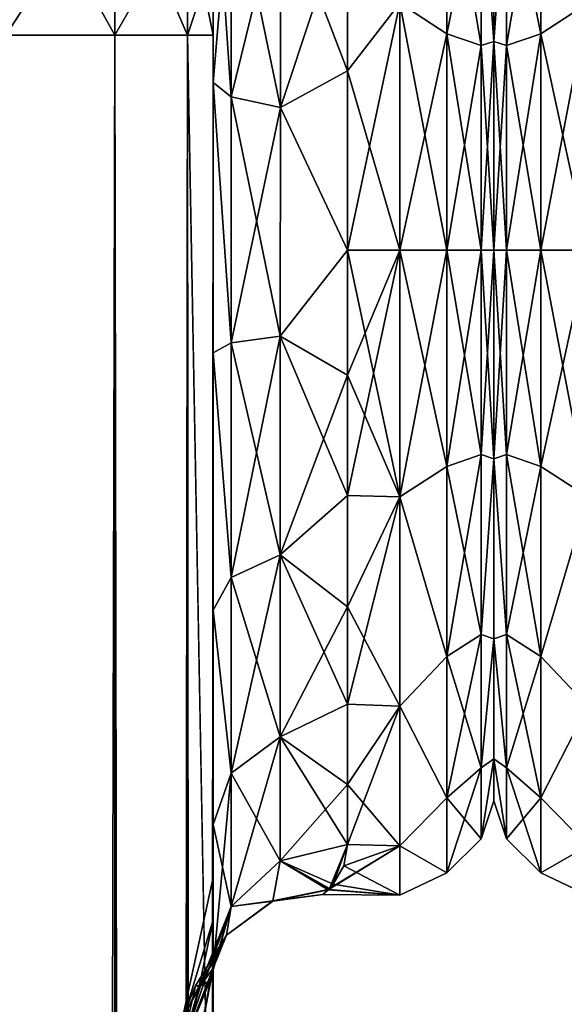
# Model space of a CAD drawing. Extents: x -23 to 470, y -1800 to 0.
# Tile 201 of 243: x 258 to 279, y -56 to -19. Entities that reach past the tile are written whole.
import ezdxf

# ---------------------------------------------------------------- set-up
doc = ezdxf.new("R2010")
doc.units = 0
doc.header["$LTSCALE"] = 61.050099
for name, color, linetype in [('241', 7, 'CONTINUOUS'), ('243', 7, 'CONTINUOUS'), ('244', 7, 'CONTINUOUS'), ('245', 7, 'CONTINUOUS'), ('259', 7, 'CONTINUOUS'), ('260', 7, 'CONTINUOUS'), ('262', 7, 'CONTINUOUS'), ('263', 7, 'CONTINUOUS'), ('266', 7, 'CONTINUOUS'), ('269', 7, 'CONTINUOUS'), ('274', 7, 'CONTINUOUS'), ('275', 7, 'CONTINUOUS'), ('278', 7, 'CONTINUOUS'), ('279', 7, 'CONTINUOUS'), ('295', 7, 'CONTINUOUS'), ('297', 7, 'CONTINUOUS'), ('306', 7, 'CONTINUOUS'), ('336', 7, 'CONTINUOUS'), ('337', 7, 'CONTINUOUS')]:
    doc.layers.add(name, color=color, linetype=linetype)

msp = doc.modelspace()

# ---------------------------------------------------------------- linework, layer by layer
at = {"layer": '241', "linetype": 'CONTINUOUS'}
for points in [[(265.55, -51.35, 41.002), (265.55, -52.917, 33.148), (265.55, -12.5, 54), (265.55, -51.35, 41.002)], [(265.55, -12.5, 54), (265.55, -52.917, 33.148), (265.55, -31.824, 28.742), (265.55, -12.5, 54)], [(265.55, -52.918, 48.856), (265.55, -51.35, 41.002), (265.55, -12.5, 54), (265.55, -52.918, 48.856)], [(265.55, -57.387, 55.523), (265.55, -52.918, 48.856), (265.55, -12.5, 54), (265.55, -57.387, 55.523)], [(265.55, -13.067, 56.86), (265.55, -57.387, 55.523), (265.55, -12.5, 54), (265.55, -13.067, 56.86)], [(265.55, -12.5, 24.51), (265.55, -12.5, 54), (265.55, -21.765, 28.319), (265.55, -12.5, 24.51)], [(265.55, -21.765, 28.319), (265.55, -12.5, 54), (265.55, -31.824, 28.742), (265.55, -21.765, 28.319)], [(265.55, -12.5, -54), (265.55, -12.5, -24.51), (265.55, -52.917, -48.852), (265.55, -12.5, -54)], [(265.55, -52.917, -48.852), (265.55, -12.5, -24.51), (265.55, -51.35, -40.998), (265.55, -52.917, -48.852)], [(265.55, -51.35, -40.998), (265.55, -12.5, -24.51), (265.55, -21.765, -28.319), (265.55, -51.35, -40.998)], [(265.55, -13.067, -56.86), (265.55, -12.5, -54), (265.55, -57.384, -55.52), (265.55, -13.067, -56.86)], [(265.55, -57.384, -55.52), (265.55, -12.5, -54), (265.55, -52.917, -48.852), (265.55, -57.384, -55.52)], [(265.55, -13.5, 57.734), (265.55, -57.387, 55.523), (265.55, -13.067, 56.86), (265.55, -13.5, 57.734)], [(265.55, -13.5, -57.734), (265.55, -13.067, -56.86), (265.55, -64.08, -59.965), (265.55, -13.5, -57.734)], [(265.55, -64.08, -59.965), (265.55, -13.067, -56.86), (265.55, -57.384, -55.52), (265.55, -64.08, -59.965)], [(265.55, -14.695, 59.301), (265.55, -57.387, 55.523), (265.55, -13.5, 57.734), (265.55, -14.695, 59.301)], [(265.55, -14.695, -59.301), (265.55, -13.5, -57.734), (265.55, -64.08, -59.965), (265.55, -14.695, -59.301)], [(265.55, -64.083, 59.966), (265.55, -57.387, 55.523), (265.55, -14.695, 59.301), (265.55, -64.083, 59.966)], [(265.55, -16.266, 60.5), (265.55, -64.083, 59.966), (265.55, -14.695, 59.301), (265.55, -16.266, 60.5)], [(265.55, -16.266, -60.5), (265.55, -14.695, -59.301), (265.55, -64.08, -59.965), (265.55, -16.266, -60.5)], [(265.55, -17.135, 60.931), (265.55, -64.083, 59.966), (265.55, -16.266, 60.5), (265.55, -17.135, 60.931)], [(265.55, -17.135, -60.931), (265.55, -16.266, -60.5), (265.55, -71.85, -61.5), (265.55, -17.135, -60.931)], [(265.55, -71.85, -61.5), (265.55, -16.266, -60.5), (265.55, -64.08, -59.965), (265.55, -71.85, -61.5)], [(265.55, -20, 61.5), (265.55, -64.083, 59.966), (265.55, -17.135, 60.931), (265.55, -20, 61.5)], [(265.55, -20, -61.5), (265.55, -17.135, -60.931), (265.55, -71.85, -61.5), (265.55, -20, -61.5)], [(265.55, -71.85, 61.5), (265.55, -64.083, 59.966), (265.55, -20, 61.5), (265.55, -71.85, 61.5)], [(265.55, -52.918, -33.144), (265.55, -51.35, -40.998), (265.55, -21.765, -28.319), (265.55, -52.918, -33.144)], [(265.55, -31.824, -28.742), (265.55, -52.918, -33.144), (265.55, -21.765, -28.319), (265.55, -31.824, -28.742)], [(265.55, -52.917, 33.148), (265.55, -57.384, 26.48), (265.55, -31.824, 28.742), (265.55, -52.917, 33.148)], [(265.55, -31.824, 28.742), (265.55, -57.384, 26.48), (265.55, -41.401, 25.714), (265.55, -31.824, 28.742)], [(265.55, -57.387, -26.477), (265.55, -52.918, -33.144), (265.55, -31.824, -28.742), (265.55, -57.387, -26.477)], [(265.55, -41.401, -25.714), (265.55, -57.387, -26.477), (265.55, -31.824, -28.742), (265.55, -41.401, -25.714)], [(265.55, -64.08, 22.035), (265.55, -71.85, 20.5), (265.55, -41.401, 25.714), (265.55, -64.08, 22.035)], [(265.55, -41.401, 25.714), (265.55, -71.85, 20.5), (265.55, -49.38, 19.586), (265.55, -41.401, 25.714)], [(265.55, -57.384, 26.48), (265.55, -64.08, 22.035), (265.55, -41.401, 25.714), (265.55, -57.384, 26.48)], [(265.55, -64.083, -22.034), (265.55, -57.387, -26.477), (265.55, -41.401, -25.714), (265.55, -64.083, -22.034)], [(265.55, -49.379, -19.586), (265.55, -64.083, -22.034), (265.55, -41.401, -25.714), (265.55, -49.379, -19.586)], [(265.55, -71.85, -20.5), (265.55, -64.083, -22.034), (265.55, -49.379, -19.586), (265.55, -71.85, -20.5)], [(265.55, -65.15, -19.375), (265.55, -71.85, -20.5), (265.55, -49.379, -19.586), (265.55, -65.15, -19.375)], [(265.55, -59.263, -16.18), (265.55, -65.15, -19.375), (265.55, -49.379, -19.586), (265.55, -59.263, -16.18)], [(265.55, -54.723, -11.265), (265.55, -59.263, -16.18), (265.55, -49.379, -19.586), (265.55, -54.723, -11.265)], [(265.55, -59.281, 16.193), (265.55, -54.723, 11.265), (265.55, -49.38, 19.586), (265.55, -59.281, 16.193)], [(265.55, -65.203, 19.391), (265.55, -59.281, 16.193), (265.55, -49.38, 19.586), (265.55, -65.203, 19.391)], [(265.55, -71.85, 20.5), (265.55, -65.203, 19.391), (265.55, -49.38, 19.586), (265.55, -71.85, 20.5)]]:
    msp.add_3dface(points, dxfattribs=at)
at = {"layer": '243', "linetype": 'CONTINUOUS'}
for points in [[(276, -7.5, 0), (276, -9.067, 7.854), (276, -48.5, 0), (276, -7.5, 0)], [(276, -9.068, -7.855), (276, -7.5, 0), (276, -46.933, -7.854), (276, -9.068, -7.855)], [(276, -46.933, -7.854), (276, -7.5, 0), (276, -48.5, 0), (276, -46.933, -7.854)], [(276, -9.067, 7.854), (276, -13.536, 14.522), (276, -46.932, 7.855), (276, -9.067, 7.854)], [(276, -48.5, 0), (276, -9.067, 7.854), (276, -46.932, 7.855), (276, -48.5, 0)], [(276, -13.536, -14.522), (276, -9.068, -7.855), (276, -42.464, -14.522), (276, -13.536, -14.522)], [(276, -42.464, -14.522), (276, -9.068, -7.855), (276, -46.933, -7.854), (276, -42.464, -14.522)], [(276, -13.536, 14.522), (276, -20.235, 18.966), (276, -42.464, 14.522), (276, -13.536, 14.522)], [(276, -46.932, 7.855), (276, -13.536, 14.522), (276, -42.464, 14.522), (276, -46.932, 7.855)], [(276, -20.234, -18.966), (276, -13.536, -14.522), (276, -35.765, -18.966), (276, -20.234, -18.966)], [(276, -35.765, -18.966), (276, -13.536, -14.522), (276, -42.464, -14.522), (276, -35.765, -18.966)], [(276, -28, -20.5), (276, -20.234, -18.966), (276, -35.765, -18.966), (276, -28, -20.5)], [(276, -20.235, 18.966), (276, -28, 20.5), (276, -35.766, 18.966), (276, -20.235, 18.966)], [(276, -42.464, 14.522), (276, -20.235, 18.966), (276, -35.766, 18.966), (276, -42.464, 14.522)]]:
    msp.add_3dface(points, dxfattribs=at)
at = {"layer": '244', "linetype": 'CONTINUOUS'}
for points in [[(270.55, -15.172, -20.284), (272.5, -18.816, -22.173), (270.55, -21.323, -23.052), (270.55, -15.172, -20.284)], [(270.55, -21.323, 23.052), (272.5, -18.816, 22.173), (270.55, -15.172, 20.284), (270.55, -21.323, 23.052)], [(272.5, -18.816, -22.173), (272.5, -28, -24), (270.55, -21.323, -23.052), (272.5, -18.816, -22.173)], [(272.5, -28, 24), (272.5, -18.816, 22.173), (270.55, -28, 24), (272.5, -28, 24)], [(270.55, -28, 24), (272.5, -18.816, 22.173), (270.55, -21.323, 23.052), (270.55, -28, 24)], [(270.55, -21.323, -23.052), (272.5, -28, -24), (270.55, -28, -24), (270.55, -21.323, -23.052)]]:
    msp.add_3dface(points, dxfattribs=at)
at = {"layer": '245', "linetype": 'CONTINUOUS'}
for points in [[(270.55, -28, -24), (272.5, -28, -24), (272.5, -37.184, -22.173), (270.55, -28, -24)], [(272.5, -28, 24), (270.55, -28, 24), (270.55, -32.658, 23.544), (272.5, -28, 24)], [(272.5, -37.184, 22.173), (272.5, -28, 24), (270.55, -37.138, 22.192), (272.5, -37.184, 22.173)], [(270.55, -37.138, 22.192), (272.5, -28, 24), (270.55, -32.658, 23.544), (270.55, -37.138, 22.192)], [(270.55, -28, -24), (272.5, -37.184, -22.173), (270.55, -32.658, -23.544), (270.55, -28, -24)], [(270.55, -32.658, -23.544), (272.5, -37.184, -22.173), (270.55, -37.138, -22.192), (270.55, -32.658, -23.544)], [(270.55, -41.271, 19.997), (272.5, -37.184, 22.173), (270.55, -37.138, 22.192), (270.55, -41.271, 19.997)], [(270.55, -37.138, -22.192), (272.5, -37.184, -22.173), (270.55, -41.271, -19.997), (270.55, -37.138, -22.192)], [(272.5, -44.971, 16.971), (272.5, -37.184, 22.173), (270.55, -44.9, 17.041), (272.5, -44.971, 16.971)], [(270.55, -44.9, 17.041), (272.5, -37.184, 22.173), (270.55, -41.271, 19.997), (270.55, -44.9, 17.041)], [(272.5, -37.184, -22.173), (272.5, -44.971, -16.971), (270.55, -41.271, -19.997), (272.5, -37.184, -22.173)], [(270.55, -41.271, -19.997), (272.5, -44.971, -16.971), (270.55, -44.9, -17.041), (270.55, -41.271, -19.997)], [(270.55, -47.886, 13.437), (272.5, -44.971, 16.971), (270.55, -44.9, 17.041), (270.55, -47.886, 13.437)], [(270.55, -44.9, -17.041), (272.5, -44.971, -16.971), (270.55, -47.886, -13.437), (270.55, -44.9, -17.041)], [(272.5, -50.173, 9.184), (272.5, -44.971, 16.971), (270.55, -50.115, 9.323), (272.5, -50.173, 9.184)], [(270.55, -50.115, 9.323), (272.5, -44.971, 16.971), (270.55, -47.886, 13.437), (270.55, -50.115, 9.323)], [(272.5, -44.971, -16.971), (272.5, -50.173, -9.184), (270.55, -47.886, -13.437), (272.5, -44.971, -16.971)], [(270.55, -47.886, -13.437), (272.5, -50.173, -9.184), (270.55, -50.115, -9.323), (270.55, -47.886, -13.437)], [(272.5, -52, 0), (272.5, -50.173, 9.184), (269.826, -51.81, 3.015), (272.5, -52, 0)], [(269.826, -51.81, 3.015), (272.5, -50.173, 9.184), (269.885, -51.752, 3.441), (269.826, -51.81, 3.015)], [(269.885, -51.752, 3.441), (272.5, -50.173, 9.184), (270.55, -50.115, 9.323), (269.885, -51.752, 3.441)], [(270.55, -50.115, -9.323), (272.5, -50.173, -9.184), (270.412, -50.917, -7.127), (270.55, -50.115, -9.323)], [(272.5, -50.173, -9.184), (272.5, -52, 0), (270.412, -50.917, -7.127), (272.5, -50.173, -9.184)], [(270.412, -50.917, -7.127), (272.5, -52, 0), (270.021, -51.594, -4.394), (270.412, -50.917, -7.127)], [(270.021, -51.594, -4.394), (272.5, -52, 0), (269.844, -51.79, -3.171), (270.021, -51.594, -4.394)], [(269.844, -51.79, -3.171), (272.5, -52, 0), (269.637, -51.981, -0.961), (269.844, -51.79, -3.171)], [(269.637, -51.981, -0.961), (272.5, -52, 0), (269.826, -51.81, 3.015), (269.637, -51.981, -0.961)]]:
    msp.add_3dface(points, dxfattribs=at)
at = {"layer": '259', "linetype": 'CONTINUOUS'}
for points in [[(261.889, -1780, -70.339), (257.834, -1780, -73.048), (261.889, -20, -70.339), (261.889, -1780, -70.339)], [(261.889, -20, -70.339), (257.834, -1780, -73.048), (257.834, -20, -73.048), (261.889, -20, -70.339)], [(264.598, -1780, -66.284), (261.889, -1780, -70.339), (264.598, -20, -66.284), (264.598, -1780, -66.284)], [(264.598, -20, -66.284), (261.889, -1780, -70.339), (261.889, -20, -70.339), (264.598, -20, -66.284)], [(265.55, -20, -61.5), (265.55, -71.85, -61.5), (264.598, -1780, -66.284), (265.55, -20, -61.5)], [(265.55, -20, -61.5), (264.598, -1780, -66.284), (264.598, -20, -66.284), (265.55, -20, -61.5)]]:
    msp.add_3dface(points, dxfattribs=at)
at = {"layer": '260', "linetype": 'CONTINUOUS'}
for points in [[(261.889, -13.747, -69.095), (257.834, -20, -73.048), (257.834, -12.71, -71.599), (261.889, -13.747, -69.095)], [(261.889, -20, -70.339), (257.834, -20, -73.048), (261.889, -13.747, -69.095), (261.889, -20, -70.339)], [(264.598, -15.299, -65.349), (261.889, -20, -70.339), (261.889, -13.747, -69.095), (264.598, -15.299, -65.349)], [(264.598, -20, -66.284), (261.889, -20, -70.339), (264.598, -15.299, -65.349), (264.598, -20, -66.284)], [(265.55, -17.135, -60.931), (264.598, -20, -66.284), (264.598, -15.299, -65.349), (265.55, -17.135, -60.931)], [(265.55, -17.135, -60.931), (265.55, -20, -61.5), (264.598, -20, -66.284), (265.55, -17.135, -60.931)]]:
    msp.add_3dface(points, dxfattribs=at)
at = {"layer": '262', "linetype": 'CONTINUOUS'}
for points in [[(257.834, -20, 73.048), (261.889, -20, 70.339), (257.834, -12.71, 71.599), (257.834, -20, 73.048)], [(257.834, -12.71, 71.599), (261.889, -20, 70.339), (261.889, -13.747, 69.095), (257.834, -12.71, 71.599)], [(261.889, -20, 70.339), (264.598, -20, 66.284), (261.889, -13.747, 69.095), (261.889, -20, 70.339)], [(261.889, -13.747, 69.095), (264.598, -20, 66.284), (264.598, -15.299, 65.349), (261.889, -13.747, 69.095)], [(265.55, -20, 61.5), (265.55, -17.135, 60.931), (264.598, -15.299, 65.349), (265.55, -20, 61.5)], [(264.598, -20, 66.284), (265.55, -20, 61.5), (264.598, -15.299, 65.349), (264.598, -20, 66.284)]]:
    msp.add_3dface(points, dxfattribs=at)
at = {"layer": '263', "linetype": 'CONTINUOUS'}
for points in [[(257.834, -1780, 73.048), (261.889, -1780, 70.339), (257.834, -20, 73.048), (257.834, -1780, 73.048)], [(257.834, -20, 73.048), (261.889, -1780, 70.339), (261.889, -20, 70.339), (257.834, -20, 73.048)], [(261.889, -1780, 70.339), (264.598, -1780, 66.284), (261.889, -20, 70.339), (261.889, -1780, 70.339)], [(261.889, -20, 70.339), (264.598, -1780, 66.284), (264.598, -20, 66.284), (261.889, -20, 70.339)], [(265.55, -71.85, 61.5), (265.55, -20, 61.5), (264.598, -20, 66.284), (265.55, -71.85, 61.5)], [(265.55, -1728.15, 61.5), (265.55, -71.85, 61.5), (264.598, -20, 66.284), (265.55, -1728.15, 61.5)], [(265.55, -1780, 61.5), (265.55, -1728.15, 61.5), (264.598, -20, 66.284), (265.55, -1780, 61.5)], [(264.598, -1780, 66.284), (265.55, -1780, 61.5), (264.598, -20, 66.284), (264.598, -1780, 66.284)]]:
    msp.add_3dface(points, dxfattribs=at)
at = {"layer": '266', "linetype": 'CONTINUOUS'}
for points in [[(265.55, -52.917, -48.852), (265.55, -51.35, -40.998), (264.324, -56.978, -43.622), (265.55, -52.917, -48.852)], [(265.55, -51.35, -40.998), (265.55, -52.918, -33.144), (264.324, -56.978, -38.378), (265.55, -51.35, -40.998)], [(264.324, -56.978, -43.622), (265.55, -51.35, -40.998), (264.324, -56.978, -38.378), (264.324, -56.978, -43.622)], [(265.55, -57.384, -55.52), (265.55, -52.917, -48.852), (264.324, -58.772, -48.551), (265.55, -57.384, -55.52)], [(264.324, -58.772, -48.551), (265.55, -52.917, -48.852), (264.324, -56.978, -43.622), (264.324, -58.772, -48.551)], [(265.55, -52.918, -33.144), (265.55, -57.387, -26.477), (264.324, -58.772, -33.449), (265.55, -52.918, -33.144)], [(264.324, -56.978, -38.378), (265.55, -52.918, -33.144), (264.324, -58.772, -33.449), (264.324, -56.978, -38.378)]]:
    msp.add_3dface(points, dxfattribs=at)
at = {"layer": '269', "linetype": 'CONTINUOUS'}
for points in [[(265.55, -52.917, 33.148), (265.55, -51.35, 41.002), (264.324, -56.978, 38.378), (265.55, -52.917, 33.148)], [(265.55, -51.35, 41.002), (265.55, -52.918, 48.856), (264.324, -56.978, 43.622), (265.55, -51.35, 41.002)], [(264.324, -56.978, 38.378), (265.55, -51.35, 41.002), (264.324, -56.978, 43.622), (264.324, -56.978, 38.378)], [(265.55, -57.384, 26.48), (265.55, -52.917, 33.148), (264.324, -58.772, 33.449), (265.55, -57.384, 26.48)], [(264.324, -58.772, 33.449), (265.55, -52.917, 33.148), (264.324, -56.978, 38.378), (264.324, -58.772, 33.449)], [(265.55, -52.918, 48.856), (265.55, -57.387, 55.523), (264.324, -58.772, 48.551), (265.55, -52.918, 48.856)], [(264.324, -56.978, 43.622), (265.55, -52.918, 48.856), (264.324, -58.772, 48.551), (264.324, -56.978, 43.622)]]:
    msp.add_3dface(points, dxfattribs=at)
at = {"layer": '274', "linetype": 'CONTINUOUS'}
for points in [[(265.55, -21.765, -28.319), (265.55, -12.5, -24.51), (266.22, -22.301, -25.88), (265.55, -21.765, -28.319)], [(266.22, -22.301, -25.88), (265.55, -12.5, -24.51), (266.22, -13.836, -22.397), (266.22, -22.301, -25.88)], [(266.22, -22.301, -25.88), (266.22, -13.836, -22.397), (268.052, -22.695, -24.092), (266.22, -22.301, -25.88)], [(268.052, -22.695, -24.092), (266.22, -13.836, -22.397), (268.052, -14.815, -20.849), (268.052, -22.695, -24.092)], [(270.55, -15.172, -20.284), (270.55, -21.323, -23.052), (268.052, -14.815, -20.849), (270.55, -15.172, -20.284)], [(270.55, -21.323, -23.052), (268.052, -22.695, -24.092), (268.052, -14.815, -20.849), (270.55, -21.323, -23.052)], [(270.55, -21.323, -23.052), (270.55, -28, -24), (268.052, -22.695, -24.092), (270.55, -21.323, -23.052)], [(265.55, -31.824, -28.742), (265.55, -21.765, -28.319), (266.219, -31.446, -26.276), (265.55, -31.824, -28.742)], [(266.219, -31.446, -26.276), (265.55, -21.765, -28.319), (266.22, -22.301, -25.88), (266.219, -31.446, -26.276)], [(266.219, -31.446, -26.276), (266.22, -22.301, -25.88), (268.051, -31.208, -24.46), (266.219, -31.446, -26.276)], [(268.051, -31.208, -24.46), (266.22, -22.301, -25.88), (268.052, -22.695, -24.092), (268.051, -31.208, -24.46)], [(270.55, -28, -24), (268.051, -31.208, -24.46), (268.052, -22.695, -24.092), (270.55, -28, -24)], [(270.55, -28, -24), (270.55, -32.658, -23.544), (268.051, -31.208, -24.46), (270.55, -28, -24)], [(266.219, -40.18, -23.537), (265.55, -31.824, -28.742), (266.219, -31.446, -26.276), (266.219, -40.18, -23.537)], [(268.051, -39.338, -21.909), (266.219, -31.446, -26.276), (268.051, -31.208, -24.46), (268.051, -39.338, -21.909)], [(266.219, -40.18, -23.537), (266.219, -31.446, -26.276), (268.051, -39.338, -21.909), (266.219, -40.18, -23.537)], [(270.55, -32.658, -23.544), (270.55, -37.138, -22.192), (268.051, -31.208, -24.46), (270.55, -32.658, -23.544)], [(270.55, -37.138, -22.192), (268.051, -39.338, -21.909), (268.051, -31.208, -24.46), (270.55, -37.138, -22.192)], [(265.55, -41.401, -25.714), (265.55, -31.824, -28.742), (266.219, -40.18, -23.537), (265.55, -41.401, -25.714)], [(270.55, -37.138, -22.192), (270.55, -41.271, -19.997), (268.051, -39.338, -21.909), (270.55, -37.138, -22.192)], [(268.05, -46.116, -16.745), (266.219, -40.18, -23.537), (268.051, -39.338, -21.909), (268.05, -46.116, -16.745)], [(270.55, -44.9, -17.041), (268.05, -46.116, -16.745), (268.051, -39.338, -21.909), (270.55, -44.9, -17.041)], [(270.55, -41.271, -19.997), (270.55, -44.9, -17.041), (268.051, -39.338, -21.909), (270.55, -41.271, -19.997)], [(266.219, -47.461, -17.989), (265.55, -41.401, -25.714), (266.219, -40.18, -23.537), (266.219, -47.461, -17.989)], [(266.219, -47.461, -17.989), (266.219, -40.18, -23.537), (268.05, -46.116, -16.745), (266.219, -47.461, -17.989)], [(265.55, -49.379, -19.586), (265.55, -41.401, -25.714), (266.219, -47.461, -17.989), (265.55, -49.379, -19.586)], [(270.55, -44.9, -17.041), (270.55, -47.886, -13.437), (268.05, -46.116, -16.745), (270.55, -44.9, -17.041)], [(268.05, -50.733, -9.583), (266.219, -47.461, -17.989), (268.05, -46.116, -16.745), (268.05, -50.733, -9.583)], [(270.55, -47.886, -13.437), (270.55, -50.115, -9.323), (268.05, -46.116, -16.745), (270.55, -47.886, -13.437)], [(270.55, -50.115, -9.323), (268.05, -50.733, -9.583), (268.05, -46.116, -16.745), (270.55, -50.115, -9.323)], [(266.219, -52.421, -10.295), (265.55, -49.379, -19.586), (266.219, -47.461, -17.989), (266.219, -52.421, -10.295)], [(268.05, -50.733, -9.583), (266.219, -52.421, -10.295), (266.219, -47.461, -17.989), (268.05, -50.733, -9.583)], [(265.55, -54.723, -11.265), (265.55, -49.379, -19.586), (266.219, -52.421, -10.295), (265.55, -54.723, -11.265)]]:
    msp.add_3dface(points, dxfattribs=at)
at = {"layer": '275', "linetype": 'CONTINUOUS'}
for points in [[(265.55, -12.5, 24.51), (265.55, -21.765, 28.319), (266.22, -13.836, 22.397), (265.55, -12.5, 24.51)], [(266.22, -13.836, 22.397), (265.55, -21.765, 28.319), (266.22, -22.301, 25.88), (266.22, -13.836, 22.397)], [(266.22, -13.836, 22.397), (266.22, -22.301, 25.88), (268.052, -14.815, 20.849), (266.22, -13.836, 22.397)], [(268.052, -14.815, 20.849), (266.22, -22.301, 25.88), (268.052, -22.695, 24.092), (268.052, -14.815, 20.849)], [(270.55, -15.172, 20.284), (268.052, -14.815, 20.849), (268.052, -22.695, 24.092), (270.55, -15.172, 20.284)], [(270.55, -21.323, 23.052), (270.55, -15.172, 20.284), (268.052, -22.695, 24.092), (270.55, -21.323, 23.052)], [(270.55, -28, 24), (270.55, -21.323, 23.052), (268.052, -22.695, 24.092), (270.55, -28, 24)], [(265.55, -21.765, 28.319), (265.55, -31.824, 28.742), (266.219, -31.446, 26.276), (265.55, -21.765, 28.319)], [(266.22, -22.301, 25.88), (265.55, -21.765, 28.319), (266.219, -31.446, 26.276), (266.22, -22.301, 25.88)], [(266.22, -22.301, 25.88), (266.219, -31.446, 26.276), (268.052, -22.695, 24.092), (266.22, -22.301, 25.88)], [(268.052, -22.695, 24.092), (266.219, -31.446, 26.276), (268.051, -31.208, 24.46), (268.052, -22.695, 24.092)], [(270.55, -28, 24), (268.052, -22.695, 24.092), (268.051, -31.208, 24.46), (270.55, -28, 24)], [(270.55, -32.658, 23.544), (270.55, -28, 24), (268.051, -31.208, 24.46), (270.55, -32.658, 23.544)], [(266.219, -31.446, 26.276), (265.55, -31.824, 28.742), (266.219, -40.18, 23.537), (266.219, -31.446, 26.276)], [(266.219, -31.446, 26.276), (266.219, -40.18, 23.537), (268.051, -31.208, 24.46), (266.219, -31.446, 26.276)], [(268.051, -31.208, 24.46), (266.219, -40.18, 23.537), (268.051, -39.338, 21.909), (268.051, -31.208, 24.46)], [(270.55, -32.658, 23.544), (268.051, -31.208, 24.46), (268.051, -39.338, 21.909), (270.55, -32.658, 23.544)], [(265.55, -31.824, 28.742), (265.55, -41.401, 25.714), (266.219, -40.18, 23.537), (265.55, -31.824, 28.742)], [(270.55, -37.138, 22.192), (270.55, -32.658, 23.544), (268.051, -39.338, 21.909), (270.55, -37.138, 22.192)], [(270.55, -41.271, 19.997), (270.55, -37.138, 22.192), (268.051, -39.338, 21.909), (270.55, -41.271, 19.997)], [(266.219, -40.18, 23.537), (266.219, -47.461, 17.989), (268.051, -39.338, 21.909), (266.219, -40.18, 23.537)], [(268.051, -39.338, 21.909), (266.219, -47.461, 17.989), (268.05, -46.116, 16.745), (268.051, -39.338, 21.909)], [(270.55, -41.271, 19.997), (268.051, -39.338, 21.909), (268.05, -46.116, 16.745), (270.55, -41.271, 19.997)], [(266.219, -40.18, 23.537), (265.55, -41.401, 25.714), (266.219, -47.461, 17.989), (266.219, -40.18, 23.537)], [(265.55, -41.401, 25.714), (265.55, -49.38, 19.586), (266.219, -47.461, 17.989), (265.55, -41.401, 25.714)], [(270.55, -44.9, 17.041), (270.55, -41.271, 19.997), (268.05, -46.116, 16.745), (270.55, -44.9, 17.041)], [(270.55, -47.886, 13.437), (270.55, -44.9, 17.041), (268.05, -46.116, 16.745), (270.55, -47.886, 13.437)], [(266.219, -47.461, 17.989), (266.219, -52.421, 10.295), (268.05, -46.116, 16.745), (266.219, -47.461, 17.989)], [(268.05, -46.116, 16.745), (266.219, -52.421, 10.295), (268.05, -50.733, 9.583), (268.05, -46.116, 16.745)], [(270.55, -47.886, 13.437), (268.05, -46.116, 16.745), (268.05, -50.733, 9.583), (270.55, -47.886, 13.437)], [(265.55, -49.38, 19.586), (265.55, -54.723, 11.265), (266.219, -47.461, 17.989), (265.55, -49.38, 19.586)], [(266.219, -47.461, 17.989), (265.55, -54.723, 11.265), (266.219, -52.421, 10.295), (266.219, -47.461, 17.989)], [(270.55, -50.115, 9.323), (270.55, -47.886, 13.437), (268.05, -50.733, 9.583), (270.55, -50.115, 9.323)]]:
    msp.add_3dface(points, dxfattribs=at)
at = {"layer": '278', "linetype": 'CONTINUOUS'}
for points in [[(272.5, -18.816, -22.173), (274.25, -12.875, -18.026), (274.25, -19.952, -22.112), (272.5, -18.816, -22.173)], [(272.5, -18.816, 22.173), (274.25, -19.952, 22.112), (274.25, -12.875, 18.026), (272.5, -18.816, 22.173)], [(274.25, -19.952, 22.112), (275.532, -13.699, 17.043), (274.25, -12.875, 18.026), (274.25, -19.952, 22.112)], [(275.532, -13.699, -17.043), (275.532, -20.391, -20.907), (274.25, -12.875, -18.026), (275.532, -13.699, -17.043)], [(274.25, -12.875, -18.026), (275.532, -20.391, -20.907), (274.25, -19.952, -22.112), (274.25, -12.875, -18.026)], [(276, -20.235, 18.966), (276, -13.536, 14.522), (275.532, -13.699, 17.043), (276, -20.235, 18.966)], [(276, -13.536, -14.522), (276, -20.234, -18.966), (275.532, -13.699, -17.043), (276, -13.536, -14.522)], [(275.532, -20.391, 20.907), (275.532, -13.699, 17.043), (274.25, -19.952, 22.112), (275.532, -20.391, 20.907)], [(275.532, -20.391, 20.907), (276, -20.235, 18.966), (275.532, -13.699, 17.043), (275.532, -20.391, 20.907)], [(275.532, -13.699, -17.043), (276, -20.234, -18.966), (275.532, -20.391, -20.907), (275.532, -13.699, -17.043)], [(272.5, -28, -24), (272.5, -18.816, -22.173), (274.25, -28, -23.531), (272.5, -28, -24)], [(274.25, -28, -23.531), (272.5, -18.816, -22.173), (274.25, -19.952, -22.112), (274.25, -28, -23.531)], [(272.5, -18.816, 22.173), (272.5, -28, 24), (274.25, -19.952, 22.112), (272.5, -18.816, 22.173)], [(272.5, -28, 24), (274.25, -28, 23.531), (274.25, -19.952, 22.112), (272.5, -28, 24)], [(275.532, -28, -22.248), (274.25, -28, -23.531), (274.25, -19.952, -22.112), (275.532, -28, -22.248)], [(275.532, -20.391, -20.907), (275.532, -28, -22.248), (274.25, -19.952, -22.112), (275.532, -20.391, -20.907)], [(274.25, -28, 23.531), (275.532, -20.391, 20.907), (274.25, -19.952, 22.112), (274.25, -28, 23.531)], [(274.25, -28, 23.531), (275.532, -28, 22.248), (275.532, -20.391, 20.907), (274.25, -28, 23.531)], [(276, -20.234, -18.966), (276, -28, -20.5), (275.532, -20.391, -20.907), (276, -20.234, -18.966)], [(276, -28, 20.5), (276, -20.235, 18.966), (275.532, -28, 22.248), (276, -28, 20.5)], [(275.532, -28, 22.248), (276, -20.235, 18.966), (275.532, -20.391, 20.907), (275.532, -28, 22.248)], [(276, -28, -20.5), (275.532, -28, -22.248), (275.532, -20.391, -20.907), (276, -28, -20.5)]]:
    msp.add_3dface(points, dxfattribs=at)
at = {"layer": '279', "linetype": 'CONTINUOUS'}
for points in [[(272.5, -37.184, -22.173), (272.5, -28, -24), (274.25, -36.048, -22.112), (272.5, -37.184, -22.173)], [(272.5, -28, -24), (274.25, -28, -23.531), (274.25, -36.048, -22.112), (272.5, -28, -24)], [(272.5, -28, 24), (272.5, -37.184, 22.173), (274.25, -28, 23.531), (272.5, -28, 24)], [(272.5, -37.184, 22.173), (274.25, -36.048, 22.112), (274.25, -28, 23.531), (272.5, -37.184, 22.173)], [(275.532, -28, -22.248), (275.532, -35.609, -20.907), (274.25, -28, -23.531), (275.532, -28, -22.248)], [(274.25, -28, -23.531), (275.532, -35.609, -20.907), (274.25, -36.048, -22.112), (274.25, -28, -23.531)], [(275.532, -35.609, 20.907), (275.532, -28, 22.248), (274.25, -36.048, 22.112), (275.532, -35.609, 20.907)], [(274.25, -36.048, 22.112), (275.532, -28, 22.248), (274.25, -28, 23.531), (274.25, -36.048, 22.112)], [(276, -35.766, 18.966), (276, -28, 20.5), (275.532, -35.609, 20.907), (276, -35.766, 18.966)], [(275.532, -35.609, 20.907), (276, -28, 20.5), (275.532, -28, 22.248), (275.532, -35.609, 20.907)], [(276, -28, -20.5), (276, -35.765, -18.966), (275.532, -28, -22.248), (276, -28, -20.5)], [(275.532, -28, -22.248), (276, -35.765, -18.966), (275.532, -35.609, -20.907), (275.532, -28, -22.248)], [(275.532, -35.609, -20.907), (275.532, -42.301, -17.043), (274.25, -36.048, -22.112), (275.532, -35.609, -20.907)], [(275.532, -42.301, 17.043), (275.532, -35.609, 20.907), (274.25, -43.125, 18.026), (275.532, -42.301, 17.043)], [(274.25, -43.125, 18.026), (275.532, -35.609, 20.907), (274.25, -36.048, 22.112), (274.25, -43.125, 18.026)], [(275.532, -35.609, -20.907), (276, -35.765, -18.966), (275.532, -42.301, -17.043), (275.532, -35.609, -20.907)], [(275.532, -42.301, 17.043), (276, -35.766, 18.966), (275.532, -35.609, 20.907), (275.532, -42.301, 17.043)], [(276, -35.765, -18.966), (276, -42.464, -14.522), (275.532, -42.301, -17.043), (276, -35.765, -18.966)], [(276, -42.464, 14.522), (276, -35.766, 18.966), (275.532, -42.301, 17.043), (276, -42.464, 14.522)], [(272.5, -37.184, 22.173), (274.25, -43.125, 18.026), (274.25, -36.048, 22.112), (272.5, -37.184, 22.173)], [(272.5, -37.184, -22.173), (274.25, -36.048, -22.112), (274.25, -43.125, -18.026), (272.5, -37.184, -22.173)], [(274.25, -36.048, -22.112), (275.532, -42.301, -17.043), (274.25, -43.125, -18.026), (274.25, -36.048, -22.112)], [(272.5, -37.184, 22.173), (272.5, -44.971, 16.971), (274.25, -43.125, 18.026), (272.5, -37.184, 22.173)], [(272.5, -44.971, -16.971), (272.5, -37.184, -22.173), (274.25, -43.125, -18.026), (272.5, -44.971, -16.971)], [(275.532, -42.301, -17.043), (275.532, -47.268, -11.124), (274.25, -43.125, -18.026), (275.532, -42.301, -17.043)], [(275.532, -47.268, 11.124), (275.532, -42.301, 17.043), (274.25, -48.379, 11.766), (275.532, -47.268, 11.124)], [(274.25, -48.379, 11.766), (275.532, -42.301, 17.043), (274.25, -43.125, 18.026), (274.25, -48.379, 11.766)], [(275.532, -42.301, -17.043), (276, -42.464, -14.522), (275.532, -47.268, -11.124), (275.532, -42.301, -17.043)], [(275.532, -47.268, 11.124), (276, -42.464, 14.522), (275.532, -42.301, 17.043), (275.532, -47.268, 11.124)], [(276, -42.464, -14.522), (276, -46.933, -7.854), (275.532, -47.268, -11.124), (276, -42.464, -14.522)], [(276, -46.932, 7.855), (276, -42.464, 14.522), (275.532, -47.268, 11.124), (276, -46.932, 7.855)], [(272.5, -44.971, 16.971), (274.25, -48.379, 11.766), (274.25, -43.125, 18.026), (272.5, -44.971, 16.971)], [(272.5, -44.971, -16.971), (274.25, -43.125, -18.026), (274.25, -48.379, -11.766), (272.5, -44.971, -16.971)], [(274.25, -43.125, -18.026), (275.532, -47.268, -11.124), (274.25, -48.379, -11.766), (274.25, -43.125, -18.026)], [(272.5, -44.971, 16.971), (272.5, -50.173, 9.184), (274.25, -48.379, 11.766), (272.5, -44.971, 16.971)], [(272.5, -50.173, -9.184), (272.5, -44.971, -16.971), (274.25, -48.379, -11.766), (272.5, -50.173, -9.184)], [(275.532, -47.268, -11.124), (275.532, -49.91, -3.863), (274.25, -48.379, -11.766), (275.532, -47.268, -11.124)], [(275.532, -49.91, 3.863), (275.532, -47.268, 11.124), (274.25, -51.174, 4.086), (275.532, -49.91, 3.863)], [(274.25, -51.174, 4.086), (275.532, -47.268, 11.124), (274.25, -48.379, 11.766), (274.25, -51.174, 4.086)], [(276, -48.5, 0), (276, -46.932, 7.855), (275.532, -49.91, 3.863), (276, -48.5, 0)], [(275.532, -49.91, 3.863), (276, -46.932, 7.855), (275.532, -47.268, 11.124), (275.532, -49.91, 3.863)], [(276, -46.933, -7.854), (276, -48.5, 0), (275.532, -49.91, -3.863), (276, -46.933, -7.854)], [(275.532, -47.268, -11.124), (276, -46.933, -7.854), (275.532, -49.91, -3.863), (275.532, -47.268, -11.124)], [(272.5, -50.173, 9.184), (274.25, -51.174, 4.086), (274.25, -48.379, 11.766), (272.5, -50.173, 9.184)], [(272.5, -50.173, -9.184), (274.25, -48.379, -11.766), (274.25, -51.174, -4.086), (272.5, -50.173, -9.184)], [(274.25, -48.379, -11.766), (275.532, -49.91, -3.863), (274.25, -51.174, -4.086), (274.25, -48.379, -11.766)], [(275.532, -49.91, -3.863), (276, -48.5, 0), (275.532, -49.91, 3.863), (275.532, -49.91, -3.863)], [(272.5, -50.173, 9.184), (272.5, -52, 0), (274.25, -51.174, 4.086), (272.5, -50.173, 9.184)], [(272.5, -52, 0), (272.5, -50.173, -9.184), (274.25, -51.174, -4.086), (272.5, -52, 0)], [(275.532, -49.91, -3.863), (275.532, -49.91, 3.863), (274.25, -51.174, -4.086), (275.532, -49.91, -3.863)], [(274.25, -51.174, -4.086), (275.532, -49.91, 3.863), (274.25, -51.174, 4.086), (274.25, -51.174, -4.086)], [(272.5, -52, 0), (274.25, -51.174, -4.086), (274.25, -51.174, 4.086), (272.5, -52, 0)]]:
    msp.add_3dface(points, dxfattribs=at)
at = {"layer": '295', "linetype": 'CONTINUOUS'}
for points in [[(265.55, -54.723, 11.265), (265.55, -59.281, 16.193), (264.324, -61.171, 10.679), (265.55, -54.723, 11.265)], [(265.073, -55.382, 4.523), (265.55, -54.723, 11.265), (264.324, -57.898, 5.779), (265.073, -55.382, 4.523)], [(264.324, -57.898, 5.779), (265.55, -54.723, 11.265), (264.324, -61.171, 10.679), (264.324, -57.898, 5.779)], [(265.55, -59.263, -16.18), (265.55, -54.723, -11.265), (264.324, -61.171, -10.679), (265.55, -59.263, -16.18)], [(265.55, -54.723, -11.265), (265.452, -55.14, -8.906), (264.324, -61.171, -10.679), (265.55, -54.723, -11.265)], [(265.452, -55.14, -8.906), (265.173, -55.359, -5.709), (264.324, -57.898, -5.779), (265.452, -55.14, -8.906)], [(264.324, -61.171, -10.679), (265.452, -55.14, -8.906), (264.324, -57.898, -5.779), (264.324, -61.171, -10.679)], [(265.173, -55.359, -5.709), (265.046, -55.385, -4.176), (264.324, -57.898, -5.779), (265.173, -55.359, -5.709)], [(265.032, -55.384, 3.977), (265.073, -55.382, 4.523), (264.324, -56.748), (265.032, -55.384, 3.977)], [(264.324, -56.748), (265.073, -55.382, 4.523), (264.324, -57.898, 5.779), (264.324, -56.748)], [(264.898, -55.385, -1.286), (265.032, -55.384, 3.977), (264.324, -56.748), (264.898, -55.385, -1.286)], [(265.046, -55.385, -4.176), (264.898, -55.385, -1.286), (264.324, -57.898, -5.779), (265.046, -55.385, -4.176)], [(264.324, -57.898, -5.779), (264.898, -55.385, -1.286), (264.324, -56.748), (264.324, -57.898, -5.779)]]:
    msp.add_3dface(points, dxfattribs=at)
at = {"layer": '297', "linetype": 'CONTINUOUS'}
for points in [[(270.55, -50.115, -9.323), (270.021, -51.594, -4.394), (268.05, -50.733, -9.583), (270.55, -50.115, -9.323)], [(269.885, -51.752, 3.441), (270.55, -50.115, 9.323), (268.05, -50.733, 9.583), (269.885, -51.752, 3.441)], [(270.55, -50.115, -9.323), (270.412, -50.917, -7.127), (270.021, -51.594, -4.394), (270.55, -50.115, -9.323)], [(268.05, -50.733, 9.583), (266.219, -52.421, 10.295), (267.766, -52.224, 3.336), (268.05, -50.733, 9.583)], [(268.05, -50.733, -9.583), (267.777, -52.218, -3.345), (266.219, -52.421, -10.295), (268.05, -50.733, -9.583)], [(269.826, -51.81, 3.015), (268.05, -50.733, 9.583), (267.766, -52.224, 3.336), (269.826, -51.81, 3.015)], [(269.844, -51.79, -3.171), (267.777, -52.218, -3.345), (268.05, -50.733, -9.583), (269.844, -51.79, -3.171)], [(270.021, -51.594, -4.394), (269.844, -51.79, -3.171), (268.05, -50.733, -9.583), (270.021, -51.594, -4.394)], [(269.826, -51.81, 3.015), (269.885, -51.752, 3.441), (268.05, -50.733, 9.583), (269.826, -51.81, 3.015)], [(269.637, -51.981, -0.961), (269.826, -51.81, 3.015), (267.766, -52.224, 3.336), (269.637, -51.981, -0.961)], [(267.777, -52.218, -3.345), (269.637, -51.981, -0.961), (267.766, -52.224, 3.336), (267.777, -52.218, -3.345)], [(269.844, -51.79, -3.171), (269.637, -51.981, -0.961), (267.777, -52.218, -3.345), (269.844, -51.79, -3.171)], [(267.766, -52.224, 3.336), (266.219, -52.421, 10.295), (266.045, -53.497, 3.685), (267.766, -52.224, 3.336)], [(266.049, -53.492, -3.695), (267.766, -52.224, 3.336), (266.045, -53.497, 3.685), (266.049, -53.492, -3.695)], [(267.777, -52.218, -3.345), (266.049, -53.492, -3.695), (266.219, -52.421, -10.295), (267.777, -52.218, -3.345)], [(266.049, -53.492, -3.695), (267.777, -52.218, -3.345), (267.766, -52.224, 3.336), (266.049, -53.492, -3.695)], [(265.046, -55.385, -4.176), (265.173, -55.359, -5.709), (266.219, -52.421, -10.295), (265.046, -55.385, -4.176)], [(266.049, -53.492, -3.695), (265.046, -55.385, -4.176), (266.219, -52.421, -10.295), (266.049, -53.492, -3.695)], [(265.173, -55.359, -5.709), (265.452, -55.14, -8.906), (266.219, -52.421, -10.295), (265.173, -55.359, -5.709)], [(265.452, -55.14, -8.906), (265.55, -54.723, -11.265), (266.219, -52.421, -10.295), (265.452, -55.14, -8.906)], [(266.219, -52.421, 10.295), (265.55, -54.723, 11.265), (266.045, -53.497, 3.685), (266.219, -52.421, 10.295)], [(265.032, -55.384, 3.977), (264.898, -55.385, -1.286), (266.049, -53.492, -3.695), (265.032, -55.384, 3.977)], [(264.898, -55.385, -1.286), (265.046, -55.385, -4.176), (266.049, -53.492, -3.695), (264.898, -55.385, -1.286)], [(265.032, -55.384, 3.977), (266.049, -53.492, -3.695), (266.045, -53.497, 3.685), (265.032, -55.384, 3.977)], [(265.073, -55.382, 4.523), (265.032, -55.384, 3.977), (266.045, -53.497, 3.685), (265.073, -55.382, 4.523)], [(265.55, -54.723, 11.265), (265.073, -55.382, 4.523), (266.045, -53.497, 3.685), (265.55, -54.723, 11.265)]]:
    msp.add_3dface(points, dxfattribs=at)
at = {"layer": '306', "linetype": 'CONTINUOUS'}
for points in [[(276, -7.5, 0), (276, -9.067, -7.854), (276, -48.5, 0), (276, -7.5, 0)], [(276, -9.068, 7.855), (276, -7.5, 0), (276, -46.933, 7.854), (276, -9.068, 7.855)], [(276, -46.933, 7.854), (276, -7.5, 0), (276, -48.5, 0), (276, -46.933, 7.854)], [(276, -9.067, -7.854), (276, -13.536, -14.522), (276, -46.932, -7.855), (276, -9.067, -7.854)], [(276, -48.5, 0), (276, -9.067, -7.854), (276, -46.932, -7.855), (276, -48.5, 0)], [(276, -13.536, 14.522), (276, -9.068, 7.855), (276, -42.464, 14.522), (276, -13.536, 14.522)], [(276, -42.464, 14.522), (276, -9.068, 7.855), (276, -46.933, 7.854), (276, -42.464, 14.522)], [(276, -13.536, -14.522), (276, -20.235, -18.966), (276, -42.464, -14.522), (276, -13.536, -14.522)], [(276, -46.932, -7.855), (276, -13.536, -14.522), (276, -42.464, -14.522), (276, -46.932, -7.855)], [(276, -20.234, 18.966), (276, -13.536, 14.522), (276, -35.765, 18.966), (276, -20.234, 18.966)], [(276, -35.765, 18.966), (276, -13.536, 14.522), (276, -42.464, 14.522), (276, -35.765, 18.966)], [(276, -28, 20.5), (276, -20.234, 18.966), (276, -35.765, 18.966), (276, -28, 20.5)], [(276, -20.235, -18.966), (276, -28, -20.5), (276, -35.766, -18.966), (276, -20.235, -18.966)], [(276, -42.464, -14.522), (276, -20.235, -18.966), (276, -35.766, -18.966), (276, -42.464, -14.522)]]:
    msp.add_3dface(points, dxfattribs=at)
at = {"layer": '336', "linetype": 'CONTINUOUS'}
for points in [[(277.75, -19.952, -22.112), (276.468, -13.699, -17.043), (277.75, -12.875, -18.026), (277.75, -19.952, -22.112)], [(276.468, -13.699, 17.043), (276.468, -20.391, 20.907), (277.75, -12.875, 18.026), (276.468, -13.699, 17.043)], [(277.75, -12.875, 18.026), (276.468, -20.391, 20.907), (277.75, -19.952, 22.112), (277.75, -12.875, 18.026)], [(279.5, -18.816, 22.173), (277.75, -12.875, 18.026), (277.75, -19.952, 22.112), (279.5, -18.816, 22.173)], [(279.5, -18.816, -22.173), (277.75, -19.952, -22.112), (277.75, -12.875, -18.026), (279.5, -18.816, -22.173)], [(276, -20.235, -18.966), (276, -13.536, -14.522), (276.468, -13.699, -17.043), (276, -20.235, -18.966)], [(276, -13.536, 14.522), (276, -20.234, 18.966), (276.468, -13.699, 17.043), (276, -13.536, 14.522)], [(276.468, -20.391, -20.907), (276, -20.235, -18.966), (276.468, -13.699, -17.043), (276.468, -20.391, -20.907)], [(276.468, -13.699, 17.043), (276, -20.234, 18.966), (276.468, -20.391, 20.907), (276.468, -13.699, 17.043)], [(276.468, -20.391, -20.907), (276.468, -13.699, -17.043), (277.75, -19.952, -22.112), (276.468, -20.391, -20.907)], [(279.5, -28, 24), (279.5, -18.816, 22.173), (277.75, -28, 23.531), (279.5, -28, 24)], [(277.75, -28, 23.531), (279.5, -18.816, 22.173), (277.75, -19.952, 22.112), (277.75, -28, 23.531)], [(279.5, -18.816, -22.173), (279.5, -28, -24), (277.75, -19.952, -22.112), (279.5, -18.816, -22.173)], [(276.468, -28, 22.248), (277.75, -28, 23.531), (277.75, -19.952, 22.112), (276.468, -28, 22.248)], [(276.468, -20.391, 20.907), (276.468, -28, 22.248), (277.75, -19.952, 22.112), (276.468, -20.391, 20.907)], [(277.75, -28, -23.531), (276.468, -20.391, -20.907), (277.75, -19.952, -22.112), (277.75, -28, -23.531)], [(279.5, -28, -24), (277.75, -28, -23.531), (277.75, -19.952, -22.112), (279.5, -28, -24)], [(276, -20.234, 18.966), (276, -28, 20.5), (276.468, -20.391, 20.907), (276, -20.234, 18.966)], [(276, -28, -20.5), (276, -20.235, -18.966), (276.468, -28, -22.248), (276, -28, -20.5)], [(276.468, -28, -22.248), (276, -20.235, -18.966), (276.468, -20.391, -20.907), (276.468, -28, -22.248)], [(276, -28, 20.5), (276.468, -28, 22.248), (276.468, -20.391, 20.907), (276, -28, 20.5)], [(277.75, -28, -23.531), (276.468, -28, -22.248), (276.468, -20.391, -20.907), (277.75, -28, -23.531)]]:
    msp.add_3dface(points, dxfattribs=at)
at = {"layer": '337', "linetype": 'CONTINUOUS'}
for points in [[(276, -35.766, -18.966), (276, -28, -20.5), (276.468, -35.609, -20.907), (276, -35.766, -18.966)], [(276.468, -35.609, -20.907), (276, -28, -20.5), (276.468, -28, -22.248), (276.468, -35.609, -20.907)], [(276, -28, 20.5), (276, -35.765, 18.966), (276.468, -28, 22.248), (276, -28, 20.5)], [(276.468, -28, 22.248), (276, -35.765, 18.966), (276.468, -35.609, 20.907), (276.468, -28, 22.248)], [(276.468, -28, 22.248), (276.468, -35.609, 20.907), (277.75, -28, 23.531), (276.468, -28, 22.248)], [(277.75, -28, 23.531), (276.468, -35.609, 20.907), (277.75, -36.048, 22.112), (277.75, -28, 23.531)], [(276.468, -35.609, -20.907), (276.468, -28, -22.248), (277.75, -36.048, -22.112), (276.468, -35.609, -20.907)], [(277.75, -36.048, -22.112), (276.468, -28, -22.248), (277.75, -28, -23.531), (277.75, -36.048, -22.112)], [(279.5, -37.184, 22.173), (279.5, -28, 24), (277.75, -36.048, 22.112), (279.5, -37.184, 22.173)], [(279.5, -28, 24), (277.75, -28, 23.531), (277.75, -36.048, 22.112), (279.5, -28, 24)], [(279.5, -28, -24), (279.5, -37.184, -22.173), (277.75, -28, -23.531), (279.5, -28, -24)], [(279.5, -37.184, -22.173), (277.75, -36.048, -22.112), (277.75, -28, -23.531), (279.5, -37.184, -22.173)], [(276.468, -35.609, 20.907), (276, -35.765, 18.966), (276.468, -42.301, 17.043), (276.468, -35.609, 20.907)], [(276.468, -42.301, -17.043), (276, -35.766, -18.966), (276.468, -35.609, -20.907), (276.468, -42.301, -17.043)], [(276, -35.765, 18.966), (276, -42.464, 14.522), (276.468, -42.301, 17.043), (276, -35.765, 18.966)], [(276, -42.464, -14.522), (276, -35.766, -18.966), (276.468, -42.301, -17.043), (276, -42.464, -14.522)], [(276.468, -35.609, 20.907), (276.468, -42.301, 17.043), (277.75, -36.048, 22.112), (276.468, -35.609, 20.907)], [(276.468, -42.301, -17.043), (276.468, -35.609, -20.907), (277.75, -43.125, -18.026), (276.468, -42.301, -17.043)], [(277.75, -43.125, -18.026), (276.468, -35.609, -20.907), (277.75, -36.048, -22.112), (277.75, -43.125, -18.026)], [(277.75, -36.048, 22.112), (276.468, -42.301, 17.043), (277.75, -43.125, 18.026), (277.75, -36.048, 22.112)], [(279.5, -37.184, -22.173), (277.75, -43.125, -18.026), (277.75, -36.048, -22.112), (279.5, -37.184, -22.173)], [(279.5, -37.184, 22.173), (277.75, -36.048, 22.112), (277.75, -43.125, 18.026), (279.5, -37.184, 22.173)], [(279.5, -37.184, -22.173), (279.5, -44.971, -16.971), (277.75, -43.125, -18.026), (279.5, -37.184, -22.173)], [(279.5, -44.971, 16.971), (279.5, -37.184, 22.173), (277.75, -43.125, 18.026), (279.5, -44.971, 16.971)], [(276.468, -42.301, 17.043), (276, -42.464, 14.522), (276.468, -47.268, 11.124), (276.468, -42.301, 17.043)], [(276.468, -47.268, -11.124), (276, -42.464, -14.522), (276.468, -42.301, -17.043), (276.468, -47.268, -11.124)], [(276, -42.464, 14.522), (276, -46.933, 7.854), (276.468, -47.268, 11.124), (276, -42.464, 14.522)], [(276, -46.932, -7.855), (276, -42.464, -14.522), (276.468, -47.268, -11.124), (276, -46.932, -7.855)], [(276.468, -42.301, 17.043), (276.468, -47.268, 11.124), (277.75, -43.125, 18.026), (276.468, -42.301, 17.043)], [(276.468, -47.268, -11.124), (276.468, -42.301, -17.043), (277.75, -48.379, -11.766), (276.468, -47.268, -11.124)], [(277.75, -48.379, -11.766), (276.468, -42.301, -17.043), (277.75, -43.125, -18.026), (277.75, -48.379, -11.766)], [(277.75, -43.125, 18.026), (276.468, -47.268, 11.124), (277.75, -48.379, 11.766), (277.75, -43.125, 18.026)], [(279.5, -44.971, -16.971), (277.75, -48.379, -11.766), (277.75, -43.125, -18.026), (279.5, -44.971, -16.971)], [(279.5, -44.971, 16.971), (277.75, -43.125, 18.026), (277.75, -48.379, 11.766), (279.5, -44.971, 16.971)], [(279.5, -44.971, -16.971), (279.5, -50.173, -9.184), (277.75, -48.379, -11.766), (279.5, -44.971, -16.971)], [(279.5, -50.173, 9.184), (279.5, -44.971, 16.971), (277.75, -48.379, 11.766), (279.5, -50.173, 9.184)], [(276, -48.5, 0), (276, -46.932, -7.855), (276.468, -49.91, -3.863), (276, -48.5, 0)], [(276.468, -49.91, -3.863), (276, -46.932, -7.855), (276.468, -47.268, -11.124), (276.468, -49.91, -3.863)], [(276, -46.933, 7.854), (276, -48.5, 0), (276.468, -49.91, 3.863), (276, -46.933, 7.854)], [(276.468, -47.268, 11.124), (276, -46.933, 7.854), (276.468, -49.91, 3.863), (276.468, -47.268, 11.124)], [(276.468, -47.268, 11.124), (276.468, -49.91, 3.863), (277.75, -48.379, 11.766), (276.468, -47.268, 11.124)], [(276.468, -49.91, -3.863), (276.468, -47.268, -11.124), (277.75, -51.174, -4.086), (276.468, -49.91, -3.863)], [(277.75, -51.174, -4.086), (276.468, -47.268, -11.124), (277.75, -48.379, -11.766), (277.75, -51.174, -4.086)], [(276.468, -49.91, 3.863), (276, -48.5, 0), (276.468, -49.91, -3.863), (276.468, -49.91, 3.863)], [(277.75, -48.379, 11.766), (276.468, -49.91, 3.863), (277.75, -51.174, 4.086), (277.75, -48.379, 11.766)], [(279.5, -50.173, -9.184), (277.75, -51.174, -4.086), (277.75, -48.379, -11.766), (279.5, -50.173, -9.184)], [(279.5, -50.173, 9.184), (277.75, -48.379, 11.766), (277.75, -51.174, 4.086), (279.5, -50.173, 9.184)], [(276.468, -49.91, 3.863), (276.468, -49.91, -3.863), (277.75, -51.174, 4.086), (276.468, -49.91, 3.863)], [(277.75, -51.174, 4.086), (276.468, -49.91, -3.863), (277.75, -51.174, -4.086), (277.75, -51.174, 4.086)], [(279.5, -50.173, -9.184), (279.5, -52, 0), (277.75, -51.174, -4.086), (279.5, -50.173, -9.184)], [(279.5, -52, 0), (279.5, -50.173, 9.184), (277.75, -51.174, 4.086), (279.5, -52, 0)], [(279.5, -52, 0), (277.75, -51.174, 4.086), (277.75, -51.174, -4.086), (279.5, -52, 0)]]:
    msp.add_3dface(points, dxfattribs=at)

doc.saveas('drawing.dxf')
